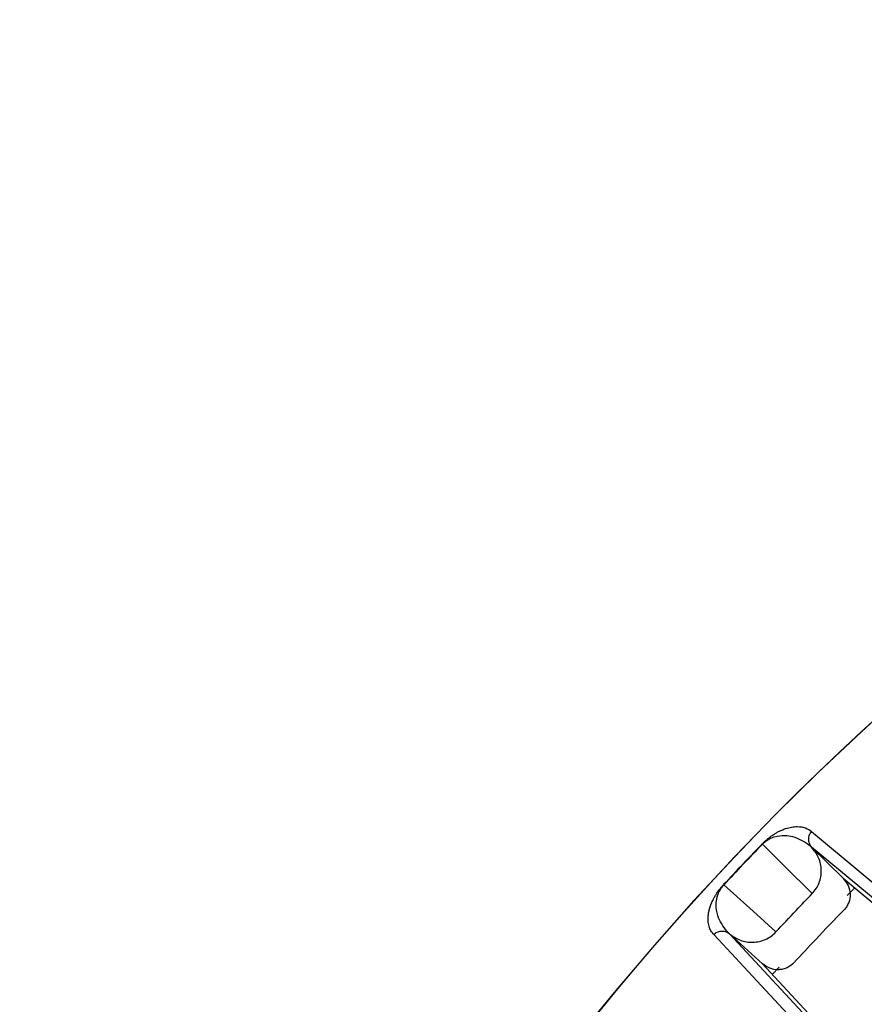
# Model space of a CAD drawing. Header units: millimetres. Extents: x -266 to 52, y 0 to 423.
# Tile 11 of 25: x -206 to -168, y 378 to 423. Entities that reach past the tile are written whole.
import ezdxf

# ---------------------------------------------------------------- set-up
doc = ezdxf.new("R2010")
doc.units = ezdxf.units.MM

msp = doc.modelspace()

# ---------------------------------------------------------------- linework, layer by layer
at = {"color": 7, "linetype": 'Continuous', "lineweight": 25}
for p, q in [((-170.462, 385.315), (-170.454, 385.307)), ((-170.454, 385.307), (-169.027, 383.892)), ((-166.478, 381.994), (-170.454, 385.307)), ((-174.455, 383.605), (-174.444, 383.595)), ((-169.027, 383.892), (-165.074, 380.598)), ((-168.498, 383.464), (-168.847, 383.111)), ((-174.19, 381.365), (-174.198, 381.373)), ((-174.19, 381.365), (-170.668, 377.573)), ((-172.693, 380.01), (-174.19, 381.365)), ((-169.199, 376.246), (-172.7, 380.016)), ((-171.93, 379.858), (-172.244, 379.511))]:
    msp.add_line(p, q, dxfattribs=at)
at = {"color": 7, "linetype": 'Continuous', "lineweight": 25, "flags": 128}
for points in [[(-170.457, 386.017), (-168.206, 384.143), (-166.476, 382.702)], [(-170.428, 383.194), (-171.697, 384.452), (-172.694, 385.441)], [(-169.027, 383.892), (-169.023, 383.888), (-169.021, 383.886)], [(-174.444, 383.595), (-173.119, 382.396), (-172.079, 381.453)], [(-171.375, 377.533), (-173.329, 379.639), (-174.898, 381.33)]]:
    msp.add_lwpolyline(points, dxfattribs=at)
at = {"color": 7, "linetype": 'Continuous', "lineweight": 25}
for radius, start, end in [(121.894, 7.06858, 172.93142), (121.889, 7.06888, 172.93112), (108.524, 7.94474, 172.05526), (104.454, 109.74972, 160.25028), (103.6, 109.74972, 160.25028), (121.395, 135.93842, 137.139), (121.381, 135.93842, 137.139)]:
    msp.add_arc((-85.471, 301.029), radius, start, end, dxfattribs=at)
for points, knots in [([(-85.471, 407.721), (-88.671, 407.638), (-95.178, 407.468), (-105.01, 406.067), (-114.957, 403.743), (-124.876, 400.366), (-134.607, 395.938), (-143.988, 390.465), (-152.853, 383.995), (-161.048, 376.607), (-168.436, 368.412), (-174.907, 359.547), (-180.377, 350.165), (-184.818, 340.435), (-188.147, 330.511), (-190.199, 322.358), (-190.804, 317.504), (-190.988, 316.029)], [0, 0, 0, 0, 0.062943, 0.128004, 0.194999, 0.263694, 0.333813, 0.405038, 0.477022, 0.549391, 0.621759, 0.693743, 0.764969, 0.835088, 0.903783, 0.970777, 1, 1, 1, 1]), ([(-184.113, 336.445), (-182.884, 339.589), (-180.405, 345.93), (-175.507, 354.986), (-169.738, 363.645), (-163.073, 371.734), (-155.664, 379.09), (-147.633, 385.624), (-139.107, 391.25), (-130.203, 396.035), (-123.976, 398.466), (-120.887, 399.671)], [0, 0, 0, 0, 0.109606, 0.221, 0.3337, 0.44719, 0.560921, 0.672343, 0.78298, 0.89235, 1, 1, 1, 1]), ([(-172.705, 385.451), (-172.67, 385.486), (-172.596, 385.561), (-172.487, 385.657), (-172.378, 385.745), (-172.261, 385.832), (-172.137, 385.913), (-171.977, 386.006), (-171.807, 386.088), (-171.589, 386.17), (-171.349, 386.229), (-171.033, 386.254), (-170.714, 386.201), (-170.543, 386.078), (-170.457, 386.017)], [0, 0, 0, 0, 0.011715, 0.02535, 0.042264, 0.063186, 0.091791, 0.125922, 0.188493, 0.250824, 0.366653, 0.500345, 0.750124, 1, 1, 1, 1]), ([(-172.694, 385.441), (-172.678, 385.458), (-172.645, 385.491), (-172.58, 385.547), (-172.358, 385.713), (-171.849, 385.875), (-171.201, 385.822), (-170.806, 385.565), (-170.579, 385.418)], [0, 0, 0, 0, 0.006129, 0.01252, 0.026246, 0.116739, 0.493304, 1, 1, 1, 1]), ([(-170.457, 386.017), (-170.497, 385.967), (-170.558, 385.892), (-170.596, 385.766), (-170.605, 385.683), (-170.601, 385.605), (-170.586, 385.524), (-170.546, 385.417), (-170.491, 385.351), (-170.462, 385.315)], [0, 0, 0, 0, 0.242415, 0.371253, 0.501733, 0.564129, 0.671423, 0.819818, 1, 1, 1, 1]), ([(-172.705, 385.451), (-172.704, 385.45), (-172.701, 385.448), (-172.697, 385.443), (-172.694, 385.441)], [0, 0, 0, 0, 0.559968, 1, 1, 1, 1]), ([(-170.579, 385.418), (-170.546, 385.388), (-170.496, 385.343), (-170.476, 385.327), (-170.469, 385.321)], [0, 0, 0, 0, 0.64599, 1, 1, 1, 1]), ([(-170.469, 385.321), (-170.468, 385.32), (-170.466, 385.318), (-170.463, 385.316), (-170.462, 385.315)], [0, 0, 0, 0, 0.500001, 1, 1, 1, 1]), ([(-170.428, 383.194), (-170.364, 383.268), (-170.237, 383.416), (-170.065, 383.767), (-169.981, 384.253), (-170.097, 384.842), (-170.335, 385.152), (-170.454, 385.307)], [0, 0, 0, 0, 0.125465, 0.251186, 0.500358, 0.750057, 1, 1, 1, 1]), ([(-174.898, 381.33), (-174.944, 381.384), (-175.037, 381.49), (-175.124, 381.704), (-175.162, 381.925), (-175.161, 382.134), (-175.14, 382.31), (-175.1, 382.489), (-175.042, 382.674), (-174.969, 382.849), (-174.886, 383.013), (-174.795, 383.168), (-174.693, 383.321), (-174.558, 383.49), (-174.487, 383.569), (-174.455, 383.605)], [0, 0, 0, 0, 0.167566, 0.336422, 0.499725, 0.590815, 0.673973, 0.749281, 0.811617, 0.874194, 0.908303, 0.936935, 0.974643, 0.98828, 1, 1, 1, 1]), ([(-169.021, 383.886), (-168.936, 383.782), (-168.768, 383.575), (-168.682, 383.174), (-168.737, 382.842), (-168.854, 382.603), (-168.94, 382.502), (-168.984, 382.452)], [0, 0, 0, 0, 0.25034, 0.499759, 0.749142, 0.874835, 1, 1, 1, 1]), ([(-174.307, 381.484), (-174.467, 381.7), (-174.707, 382.024), (-174.809, 382.593), (-174.774, 382.965), (-174.695, 383.21), (-174.613, 383.371), (-174.543, 383.476), (-174.49, 383.543), (-174.459, 383.578), (-174.444, 383.595)], [0, 0, 0, 0, 0.5063741, 0.7580878, 0.8830003, 0.9443031, 0.9737708, 0.9874881, 0.993875, 1, 1, 1, 1]), ([(-172.079, 381.453), (-171.773, 381.78), (-171.227, 382.365), (-170.672, 382.941), (-170.428, 383.194)], [0, 0, 0, 0, 0.559999, 1, 1, 1, 1]), ([(-168.984, 382.452), (-169.413, 382.008), (-170.18, 381.215), (-170.93, 380.406), (-171.26, 380.05)], [0, 0, 0, 0, 0.559999, 1, 1, 1, 1]), ([(-174.898, 381.331), (-174.851, 381.373), (-174.753, 381.459), (-174.567, 381.506), (-174.41, 381.487), (-174.288, 381.44), (-174.229, 381.396), (-174.197, 381.373)], [0, 0, 0, 0, 0.24405, 0.499443, 0.71532, 0.849175, 1, 1, 1, 1]), ([(-174.205, 381.38), (-174.211, 381.386), (-174.228, 381.405), (-174.276, 381.453), (-174.307, 381.484)], [0, 0, 0, 0, 0.354009, 1, 1, 1, 1]), ([(-174.197, 381.373), (-174.199, 381.374), (-174.201, 381.376), (-174.204, 381.379), (-174.205, 381.38)], [0, 0, 0, 0, 0.499999, 1, 1, 1, 1]), ([(-174.198, 381.373), (-174.036, 381.26), (-173.713, 381.036), (-173.116, 380.949), (-172.633, 381.058), (-172.29, 381.25), (-172.149, 381.385), (-172.079, 381.453)], [0, 0, 0, 0, 0.250365, 0.49979, 0.749195, 0.874833, 1, 1, 1, 1]), ([(-171.26, 380.05), (-171.356, 379.967), (-171.505, 379.838), (-171.76, 379.754), (-172.028, 379.721), (-172.37, 379.775), (-172.585, 379.932), (-172.693, 380.01)], [0, 0, 0, 0, 0.238252, 0.369358, 0.500716, 0.750235, 1, 1, 1, 1])]:
    msp.add_open_spline(points, degree=3, knots=knots, dxfattribs=at)

doc.saveas('drawing.dxf')
